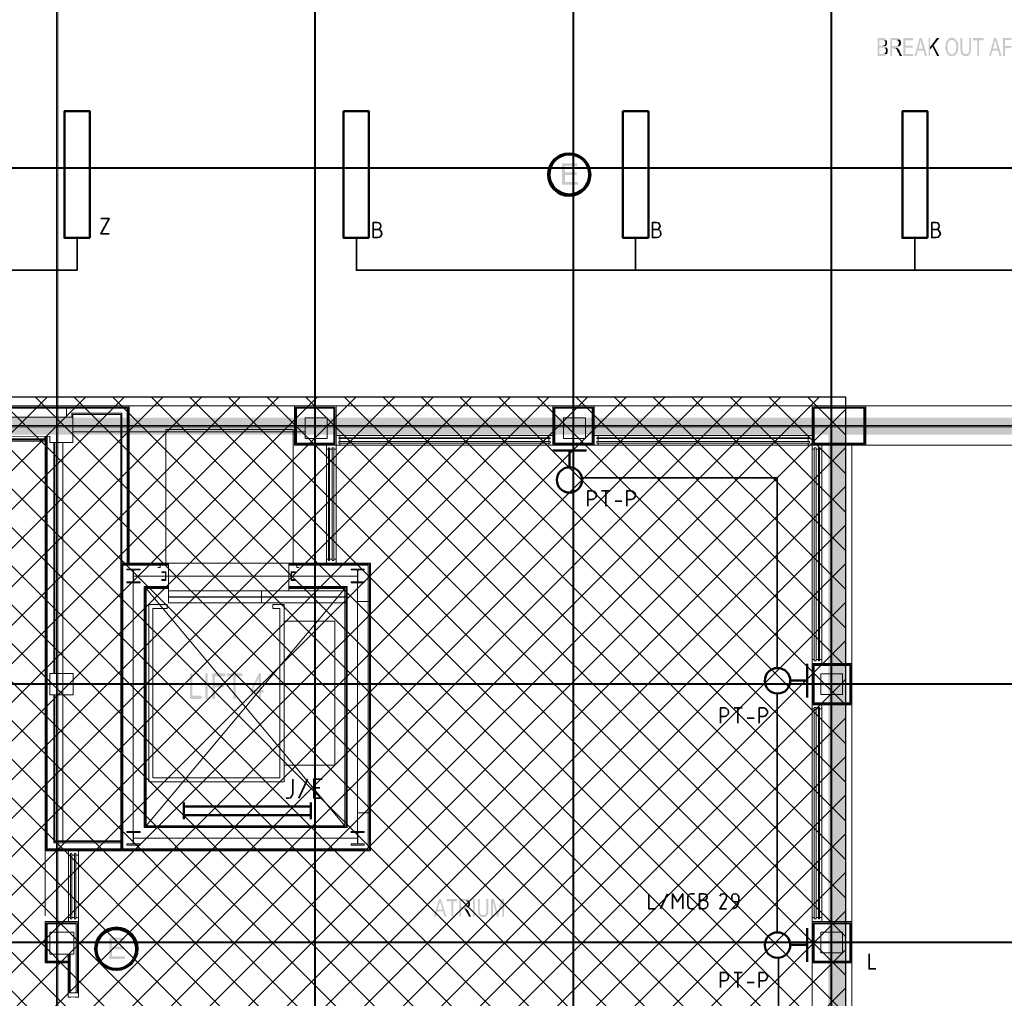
# Model space of a CAD drawing. Header units: millimetres. Extents: x 1.7 to 32.8, y 0.3 to 23.1.
# Tile 24 of 106: x 10 to 14.6, y 6.7 to 11.2. Entities that reach past the tile are written whole.
import ezdxf

# ---------------------------------------------------------------- set-up
doc = ezdxf.new("R2010")
doc.units = ezdxf.units.MM
doc.layers.add('PDF_Geometry', color=9, linetype='Continuous', true_color=0x808080)
doc.layers.add('PDF_Solid Fills', color=9, linetype='Continuous', true_color=0x808080)

msp = doc.modelspace()

# ---------------------------------------------------------------- hatches: boundary and pattern name
h = msp.add_hatch()
h.set_pattern_fill('ANSI37', color=256, scale=0.04)
h.paths.add_polyline_path([(13.8889, 0.4617), (4.0559, 0.4617), (4.0559, 9.4575), (13.8889, 9.4575)])
at = {"layer": 'PDF_Solid Fills', "transparency": 33554559}
for color, points in [(256, [(14.0623, 11.1263), (14.0389, 11.1263), (14.0389, 11.043), (14.064, 11.043), (14.0656, 11.0447), (14.0739, 11.0447), (14.0756, 11.0463), (14.0773, 11.0463), (14.0773, 11.048), (14.0789, 11.0496), (14.0789, 11.0496), (14.0806, 11.0513), (14.0823, 11.053), (14.0473, 11.053), (14.0473, 11.0813), (14.0823, 11.0813), (14.0806, 11.083), (14.0789, 11.0846), (14.0773, 11.0863), (14.0756, 11.0863), (14.0739, 11.088), (14.0739, 11.088), (14.0756, 11.0896), (14.0773, 11.0896), (14.0473, 11.0913), (14.0473, 11.1163), (14.0806, 11.1163), (14.0789, 11.118), (14.0773, 11.1196), (14.0773, 11.1213), (14.0756, 11.123), (14.0739, 11.1246), (14.0706, 11.1246), (14.0689, 11.1263), (14.064, 11.1263)]), (256, [(14.0806, 11.1163), (14.0589, 11.1163), (14.0689, 11.1163), (14.0689, 11.1147), (14.0706, 11.1147), (14.0723, 11.113), (14.0739, 11.1113), (14.0739, 11.098), (14.0723, 11.0963), (14.0723, 11.0947), (14.0706, 11.093), (14.0673, 11.093), (14.0656, 11.0913), (14.0473, 11.0913), (14.0773, 11.0896), (14.0789, 11.0913), (14.0789, 11.093), (14.0806, 11.0947), (14.0806, 11.0963), (14.0823, 11.098), (14.0823, 11.1047), (14.0823, 11.1113), (14.0806, 11.1147)]), (256, [(14.1239, 11.1263), (14.0973, 11.1263), (14.0973, 11.043), (14.1056, 11.043), (14.1056, 11.0796), (14.1156, 11.0796), (14.1289, 11.0813), (14.1323, 11.0813), (14.1339, 11.083), (14.1356, 11.083), (14.1373, 11.0846), (14.1389, 11.0846), (14.1406, 11.0863), (14.1406, 11.088), (14.1423, 11.0896), (14.1056, 11.0896), (14.1056, 11.118), (14.1256, 11.118), (14.1423, 11.1196), (14.1423, 11.1213), (14.1406, 11.1213), (14.1389, 11.123), (14.1373, 11.1246), (14.1339, 11.1246), (14.1323, 11.1263), (14.1273, 11.1263)]), (256, [(14.1423, 11.1196), (14.1256, 11.118), (14.1256, 11.118), (14.1273, 11.1163), (14.1306, 11.1163), (14.1323, 11.1147), (14.1339, 11.1147), (14.1356, 11.113), (14.1356, 11.1113), (14.1373, 11.1096), (14.1373, 11.108), (14.1389, 11.1063), (14.1389, 11.103), (14.1373, 11.1013), (14.1373, 11.0963), (14.1356, 11.0947), (14.1356, 11.093), (14.1339, 11.093), (14.1323, 11.0913), (14.1306, 11.0913), (14.1289, 11.0896), (14.1056, 11.0896), (14.1423, 11.0896), (14.1439, 11.0913), (14.1439, 11.093), (14.1456, 11.0947), (14.1456, 11.0996), (14.1473, 11.1013), (14.1473, 11.108), (14.1456, 11.1096), (14.1456, 11.1147), (14.1439, 11.1163), (14.1439, 11.118)]), (256, [(14.2039, 11.1263), (14.1589, 11.1263), (14.1589, 11.043), (14.2056, 11.043), (14.2056, 11.053), (14.1673, 11.053), (14.1673, 11.0813), (14.2023, 11.0813), (14.2023, 11.0913), (14.1673, 11.0913), (14.1673, 11.1163), (14.2039, 11.1163)]), (256, [(14.2439, 11.1263), (14.2339, 11.1263), (14.2106, 11.043), (14.2189, 11.043), (14.2256, 11.068), (14.2523, 11.068), (14.2289, 11.078), (14.2356, 11.1013), (14.2356, 11.1047), (14.2373, 11.1063), (14.2373, 11.113), (14.2389, 11.1147), (14.2389, 11.118)]), (256, [(14.2439, 11.1263), (14.2389, 11.118), (14.2389, 11.1147), (14.2406, 11.113), (14.2406, 11.108), (14.2423, 11.1063), (14.2423, 11.1013), (14.2489, 11.078), (14.2289, 11.078), (14.2523, 11.068), (14.2589, 11.043), (14.2689, 11.043)]), (256, [(14.2823, 11.1263), (14.2756, 11.1263), (14.2756, 11.043), (14.2823, 11.043), (14.2823, 11.0846)]), (256, [(14.3256, 11.1263), (14.3139, 11.1263), (14.2823, 11.0846), (14.2823, 11.073), (14.2939, 11.0863), (14.2989, 11.093)]), (256, [(14.3656, 11.1196), (14.3639, 11.118), (14.3623, 11.1163), (14.3623, 11.1163), (14.3606, 11.1147), (14.3606, 11.113), (14.3589, 11.1113), (14.3589, 11.108), (14.3573, 11.1063), (14.3573, 11.103), (14.3556, 11.1013), (14.3556, 11.0913), (14.3539, 11.0896), (14.3539, 11.078), (14.3556, 11.0763), (14.3556, 11.0696), (14.3573, 11.068), (14.3573, 11.063), (14.3589, 11.063), (14.3589, 11.0613), (14.3606, 11.0596), (14.3606, 11.0563), (14.3623, 11.0547), (14.3639, 11.053), (14.3639, 11.0513), (14.3656, 11.0513), (14.3673, 11.0496), (14.3689, 11.048), (14.3689, 11.048), (14.3706, 11.0463), (14.3723, 11.0447), (14.3756, 11.0447), (14.3773, 11.043), (14.3906, 11.043), (14.3923, 11.0447), (14.3956, 11.0447), (14.3973, 11.0463), (14.3989, 11.048), (14.3989, 11.048), (14.4006, 11.0496), (14.4023, 11.0496), (14.4039, 11.0513), (14.3806, 11.0513), (14.3789, 11.053), (14.3773, 11.053), (14.3756, 11.0547), (14.3739, 11.0547), (14.3723, 11.0563), (14.3723, 11.058), (14.3706, 11.058), (14.3689, 11.0596), (14.3689, 11.0613), (14.3673, 11.063), (14.3673, 11.0646), (14.3656, 11.0663), (14.3656, 11.068), (14.3639, 11.0696), (14.3639, 11.078), (14.3623, 11.0813), (14.3623, 11.088), (14.3639, 11.0913), (14.3639, 11.1013), (14.3656, 11.103), (14.3656, 11.1047), (14.3673, 11.1063), (14.3673, 11.108), (14.3689, 11.1096), (14.3689, 11.1096), (14.3706, 11.1113), (14.3723, 11.113), (14.3723, 11.1147), (14.3739, 11.1147), (14.3756, 11.1163), (14.3773, 11.1163), (14.3789, 11.118), (14.3839, 11.118)]), (256, [(14.3839, 11.128), (14.3789, 11.128), (14.3773, 11.1263), (14.3739, 11.1263), (14.3723, 11.1246), (14.3706, 11.1246), (14.3689, 11.123), (14.3673, 11.1213), (14.3673, 11.1213), (14.3656, 11.1196), (14.3839, 11.118), (14.3889, 11.118), (14.3906, 11.1163), (14.3923, 11.1163), (14.3939, 11.1147), (14.3956, 11.1147), (14.3973, 11.113), (14.3973, 11.1113), (14.3989, 11.1096), (14.4006, 11.108), (14.4006, 11.1063), (14.4023, 11.1047), (14.4023, 11.103), (14.4039, 11.1013), (14.4039, 11.0947), (14.4056, 11.093), (14.4056, 11.078), (14.4039, 11.0763), (14.4039, 11.0696), (14.4023, 11.0663), (14.4023, 11.0646), (14.4006, 11.063), (14.4006, 11.0613), (14.3989, 11.0596), (14.3989, 11.0596), (14.3973, 11.058), (14.3973, 11.0563), (14.3956, 11.0563), (14.3939, 11.0547), (14.3923, 11.053), (14.3889, 11.053), (14.3873, 11.0513), (14.3839, 11.0513), (14.4039, 11.0513), (14.4056, 11.053), (14.4056, 11.0547), (14.4073, 11.0563), (14.4089, 11.058), (14.4089, 11.0596), (14.4106, 11.063), (14.4106, 11.0646), (14.4123, 11.0663), (14.4123, 11.073), (14.4139, 11.0746), (14.4139, 11.0947), (14.4123, 11.0963), (14.4123, 11.103), (14.4106, 11.1047), (14.4106, 11.108), (14.4089, 11.1096), (14.4089, 11.1113), (14.4073, 11.113), (14.4056, 11.1147), (14.4056, 11.1163), (14.4039, 11.118), (14.4023, 11.1196), (14.4006, 11.1213), (14.3989, 11.123), (14.3989, 11.123), (14.3973, 11.1246), (14.3956, 11.1246), (14.3939, 11.1263), (14.3906, 11.1263), (14.3889, 11.128), (14.3856, 11.128)]), (256, [(14.4323, 11.1263), (14.4239, 11.1263), (14.4239, 11.078), (14.4239, 11.073), (14.4256, 11.0696), (14.4256, 11.0596), (14.4273, 11.058), (14.4273, 11.0563), (14.4289, 11.053), (14.4289, 11.0513), (14.4489, 11.053), (14.4423, 11.053), (14.4406, 11.0547), (14.4389, 11.0547), (14.4389, 11.0563), (14.4373, 11.058), (14.4356, 11.0596), (14.4356, 11.0613), (14.4339, 11.063), (14.4339, 11.068), (14.4323, 11.0696), (14.4323, 11.078)]), (256, [(14.4739, 11.1263), (14.4656, 11.1263), (14.4656, 11.0713), (14.4639, 11.068), (14.4639, 11.0613), (14.4622, 11.0596), (14.4622, 11.0596), (14.4606, 11.058), (14.4606, 11.0563), (14.4589, 11.0547), (14.4573, 11.0547), (14.4556, 11.053), (14.4489, 11.053), (14.4289, 11.0513), (14.4306, 11.0496), (14.4323, 11.0496), (14.4339, 11.048), (14.4356, 11.0463), (14.4356, 11.0463), (14.4373, 11.0447), (14.4389, 11.0447), (14.4406, 11.043), (14.4573, 11.043), (14.4589, 11.0447), (14.4606, 11.0447), (14.4622, 11.0463), (14.4639, 11.0463), (14.4656, 11.048), (14.4656, 11.0496), (14.4673, 11.0513), (14.4689, 11.053), (14.4689, 11.0547), (14.4706, 11.0563), (14.4706, 11.058), (14.4723, 11.0596), (14.4723, 11.0713), (14.4739, 11.073), (14.4739, 11.078)]), (256, [(14.5323, 11.1263), (14.4823, 11.1263), (14.4823, 11.1163), (14.5023, 11.1163), (14.5023, 11.043), (14.5106, 11.043), (14.5106, 11.1163), (14.5323, 11.1163)]), (256, [(14.5906, 11.1263), (14.5806, 11.1263), (14.5572, 11.043), (14.5656, 11.043), (14.5723, 11.068), (14.5989, 11.068), (14.5756, 11.078), (14.5823, 11.1013), (14.5823, 11.1063), (14.5839, 11.108), (14.5839, 11.113), (14.5856, 11.1147), (14.5856, 11.118)]), (256, [(14.5906, 11.1263), (14.5856, 11.118), (14.5856, 11.113), (14.5873, 11.1096), (14.5873, 11.108), (14.5889, 11.1063), (14.5889, 11.1013), (14.5956, 11.078), (14.5756, 11.078), (14.5989, 11.068), (14.6056, 11.043), (14.6156, 11.043)]), (256, [(14.6489, 11.1263), (14.6222, 11.1263), (14.6222, 11.043), (14.6306, 11.043), (14.6306, 11.0796), (14.6389, 11.0796), (14.6539, 11.0813), (14.6573, 11.0813), (14.6589, 11.083), (14.6606, 11.083), (14.6622, 11.0846), (14.6639, 11.0846), (14.6656, 11.0863), (14.6656, 11.088), (14.6673, 11.0896), (14.6306, 11.0896), (14.6306, 11.118), (14.6489, 11.118), (14.6673, 11.1196), (14.6656, 11.1213), (14.6656, 11.1213), (14.6639, 11.123), (14.6622, 11.1246), (14.6589, 11.1246), (14.6573, 11.1263), (14.6522, 11.1263)]), (256, [(14.0823, 11.0813), (14.0623, 11.0813), (14.0706, 11.0813), (14.0723, 11.0796), (14.0723, 11.0796), (14.0739, 11.078), (14.0756, 11.0763), (14.0756, 11.0746), (14.0773, 11.073), (14.0773, 11.068), (14.0773, 11.063), (14.0756, 11.0613), (14.0756, 11.0596), (14.0739, 11.058), (14.0723, 11.0563), (14.0723, 11.0547), (14.0689, 11.0547), (14.0673, 11.053), (14.0473, 11.053), (14.0823, 11.053), (14.0823, 11.0547), (14.0839, 11.0563), (14.0839, 11.058), (14.0856, 11.0613), (14.0856, 11.0746), (14.0839, 11.0763), (14.0839, 11.078), (14.0823, 11.0796), (14.0823, 11.0796)]), (256, [(14.1289, 11.0813), (14.1156, 11.0796), (14.1223, 11.0796), (14.1239, 11.078), (14.1239, 11.078), (14.1256, 11.0763), (14.1256, 11.0746), (14.1273, 11.073), (14.1289, 11.0713), (14.1289, 11.0696), (14.1306, 11.068), (14.1306, 11.0646), (14.1323, 11.063), (14.1339, 11.0613), (14.1423, 11.043), (14.1523, 11.043), (14.1406, 11.0663), (14.1406, 11.068), (14.1389, 11.0713), (14.1373, 11.073), (14.1373, 11.0746), (14.1356, 11.0763), (14.1339, 11.078), (14.1339, 11.078), (14.1323, 11.0796), (14.1306, 11.0796)]), (7, [(12.6423, 10.543), (12.5707, 10.543), (12.5707, 10.4447), (12.644, 10.4447), (12.644, 10.4563), (12.584, 10.4563), (12.584, 10.4897), (12.639, 10.4897), (12.639, 10.5013), (12.584, 10.5013), (12.584, 10.5313), (12.6423, 10.5313)]), (256, [(29.8551, 10.5213), (29.8551, 10.5247), (2.9827, 10.5247), (2.9827, 10.5197), (29.8551, 10.5197)]), (256, [(29.8551, 9.3197), (29.8551, 9.323), (2.9827, 9.323), (2.9827, 9.318), (29.8551, 9.318)]), (256, [(10.8507, 8.1697), (10.839, 8.1697), (10.839, 8.0514), (10.894, 8.0514), (10.894, 8.0664), (10.8507, 8.0664)]), (256, [(11.004, 8.1697), (10.944, 8.1697), (10.944, 8.0514), (10.9557, 8.0514), (10.9557, 8.1047), (10.9974, 8.1047), (10.9974, 8.1198), (10.9557, 8.1198), (10.9557, 8.1564), (11.004, 8.1564)]), (256, [(11.0824, 8.1697), (11.0124, 8.1697), (11.0124, 8.1564), (11.0407, 8.1564), (11.0407, 8.0514), (11.0524, 8.0514), (11.0524, 8.1564), (11.0824, 8.1564)]), (256, [(11.1707, 8.1697), (11.1607, 8.1697), (11.1207, 8.0931), (11.1207, 8.0797), (11.159, 8.0797), (11.159, 8.0514), (11.1707, 8.0514), (11.1707, 8.0797), (11.1824, 8.0797), (11.1824, 8.0931), (11.1307, 8.0931), (11.159, 8.1464)]), (256, [(11.1707, 8.1697), (11.159, 8.1464), (11.159, 8.0931), (11.1307, 8.0931), (11.1707, 8.0931)]), (256, [(29.8551, 8.1198), (29.8551, 8.1231), (2.9827, 8.1231), (2.9827, 8.1181), (29.8551, 8.1181)]), (256, [(12.0073, 7.1198), (11.999, 7.1198), (11.974, 7.0381), (11.984, 7.0381), (11.9907, 7.0631), (12.0157, 7.0631), (11.9923, 7.0714), (11.999, 7.0964), (11.999, 7.0964), (12.0007, 7.0981), (12.0007, 7.1031), (12.0023, 7.1048), (12.0023, 7.1114)]), (256, [(12.0073, 7.1198), (12.0023, 7.1114), (12.0023, 7.1098), (12.004, 7.1081), (12.004, 7.1048), (12.0057, 7.1014), (12.0057, 7.0964), (12.0073, 7.0948), (12.014, 7.0714), (11.9923, 7.0714), (12.0157, 7.0631), (12.024, 7.0381), (12.0323, 7.0381)]), (256, [(12.084, 7.1198), (12.034, 7.1198), (12.034, 7.1098), (12.0557, 7.1098), (12.0557, 7.0381), (12.064, 7.0381), (12.064, 7.1098), (12.084, 7.1098)]), (256, [(12.1207, 7.1198), (12.0923, 7.1198), (12.0923, 7.0381), (12.1007, 7.0381), (12.1007, 7.0748), (12.1257, 7.0748), (12.1273, 7.0764), (12.129, 7.0764), (12.1307, 7.0781), (12.1323, 7.0781), (12.134, 7.0798), (12.1357, 7.0798), (12.1373, 7.0814), (12.1373, 7.0831), (12.1007, 7.0831), (12.1007, 7.1114), (12.1207, 7.1114), (12.1373, 7.1131), (12.1373, 7.1148), (12.1357, 7.1164), (12.134, 7.1164), (12.1323, 7.1181), (12.1307, 7.1181), (12.129, 7.1198), (12.1223, 7.1198)]), (256, [(12.1373, 7.1131), (12.1207, 7.1114), (12.1223, 7.1114), (12.124, 7.1098), (12.1273, 7.1098), (12.129, 7.1081), (12.1307, 7.1081), (12.1307, 7.1064), (12.1323, 7.1048), (12.1323, 7.1014), (12.134, 7.0998), (12.134, 7.0948), (12.1323, 7.0931), (12.1323, 7.0898), (12.1307, 7.0898), (12.1307, 7.0881), (12.129, 7.0864), (12.1273, 7.0848), (12.1223, 7.0848), (12.1207, 7.0831), (12.1007, 7.0831), (12.1373, 7.0831), (12.139, 7.0848), (12.1407, 7.0864), (12.1407, 7.0914), (12.1423, 7.0931), (12.1423, 7.1014), (12.1407, 7.1031), (12.1407, 7.1081), (12.139, 7.1098), (12.139, 7.1114)]), (256, [(12.1873, 7.1198), (12.179, 7.1198), (12.179, 7.0598), (12.1807, 7.0581), (12.1807, 7.0514), (12.1807, 7.0514), (12.1823, 7.0498), (12.1823, 7.0481), (12.184, 7.0464), (12.2023, 7.0464), (12.1973, 7.0464), (12.1957, 7.0481), (12.194, 7.0481), (12.1923, 7.0498), (12.1923, 7.0514), (12.1907, 7.0531), (12.189, 7.0548), (12.189, 7.0581), (12.1873, 7.0598), (12.1873, 7.0731)]), (256, [(12.2273, 7.1198), (12.219, 7.1198), (12.219, 7.0581), (12.2173, 7.0564), (12.2173, 7.0548), (12.2157, 7.0531), (12.2157, 7.0514), (12.2157, 7.0514), (12.214, 7.0498), (12.214, 7.0481), (12.2107, 7.0481), (12.209, 7.0464), (12.184, 7.0464), (12.1857, 7.0448), (12.1857, 7.0431), (12.1873, 7.0414), (12.189, 7.0398), (12.1907, 7.0398), (12.1907, 7.0381), (12.194, 7.0381), (12.1957, 7.0364), (12.2107, 7.0364), (12.2123, 7.0381), (12.2157, 7.0381), (12.2173, 7.0398), (12.2173, 7.0414), (12.219, 7.0414), (12.2207, 7.0431), (12.2223, 7.0448), (12.224, 7.0464), (12.224, 7.0481), (12.2257, 7.0498), (12.2257, 7.0531), (12.2257, 7.0564), (12.2273, 7.0581), (12.2273, 7.0731)]), (256, [(12.254, 7.1198), (12.2407, 7.1198), (12.2407, 7.0381), (12.249, 7.0381), (12.249, 7.1081)]), (256, [(12.254, 7.1198), (12.249, 7.1081), (12.2673, 7.0381), (12.2707, 7.0498), (12.2707, 7.0548), (12.269, 7.0564), (12.269, 7.0614)]), (256, [(12.3007, 7.1198), (12.289, 7.1198), (12.274, 7.0631), (12.274, 7.0598), (12.2723, 7.0564), (12.2723, 7.0514), (12.2707, 7.0498), (12.2673, 7.0381), (12.274, 7.0381), (12.2923, 7.1064)]), (256, [(12.124, 7.0748), (12.1107, 7.0748), (12.114, 7.0748), (12.114, 7.0731), (12.1173, 7.0731), (12.119, 7.0714), (12.119, 7.0714), (12.1207, 7.0698), (12.1207, 7.0681), (12.1223, 7.0664), (12.124, 7.0648), (12.124, 7.0631), (12.1257, 7.0614), (12.1257, 7.0598), (12.1273, 7.0564), (12.129, 7.0548), (12.1373, 7.0381), (12.1473, 7.0381), (12.1357, 7.0598), (12.1357, 7.0631), (12.134, 7.0648), (12.1323, 7.0664), (12.1323, 7.0681), (12.1307, 7.0698), (12.129, 7.0714), (12.129, 7.0714), (12.1273, 7.0731), (12.1257, 7.0731)]), (256, [(29.8551, 6.9181), (29.8551, 6.9215), (2.9827, 6.9215), (2.9827, 6.9164), (29.8551, 6.9164)]), (7, [(10.5356, 6.9398), (10.4641, 6.9398), (10.4641, 6.8414), (10.5374, 6.8414), (10.5374, 6.8531), (10.4774, 6.8531), (10.4774, 6.8864), (10.5307, 6.8864), (10.5307, 6.8981), (10.4774, 6.8981), (10.4774, 6.9281), (10.5356, 6.9281)])]:
    msp.add_hatch(color=color, dxfattribs=at).paths.add_polyline_path(points)

# ---------------------------------------------------------------- linework, layer by layer
msp.add_lwpolyline([(13.8889, 0.4617), (4.0559, 0.4617), (4.0559, 9.4575), (13.8889, 9.4575)], close=True)
at = {"layer": 'PDF_Geometry', "lineweight": 5}
for points in [[(10.2242, 22.9192), (10.2242, 22.8592), (10.219, 22.8592), (10.219, 22.9192), (10.219, 0.2783), (10.2242, 0.2783)], [(11.424, 22.9192), (11.424, 22.8592), (11.419, 22.8592), (11.419, 22.9192), (11.419, 0.2783), (11.424, 0.2783)], [(12.6257, 22.9192), (12.6257, 22.8592), (12.6206, 22.8592), (12.6206, 22.9192), (12.6206, 0.2783), (12.6257, 0.2783)], [(13.8256, 22.9176), (13.8256, 22.8592), (13.8206, 22.8592), (13.8206, 22.9176), (13.8206, 0.2783), (13.8256, 0.2783)], [(29.8551, 10.5213), (29.8551, 10.5247), (2.9827, 10.5247), (2.9827, 10.5197), (29.8551, 10.5197)], [(29.8551, 9.3197), (29.8551, 9.323), (2.9827, 9.323), (2.9827, 9.318), (29.8551, 9.318)], [(29.8551, 8.1198), (29.8551, 8.1231), (2.9827, 8.1231), (2.9827, 8.1181), (29.8551, 8.1181)], [(29.8551, 6.9181), (29.8551, 6.9215), (2.9827, 6.9215), (2.9827, 6.9164), (29.8551, 6.9164)]]:
    msp.add_lwpolyline(points, close=True, dxfattribs=at)
at = {"layer": 'PDF_Geometry', "color": 3, "lineweight": 50}
for points in [[(10.374, 10.1963), (10.374, 10.7863), (10.2557, 10.7863), (10.2557, 10.1963)], [(11.6724, 10.1963), (11.6724, 10.7863), (11.554, 10.7863), (11.554, 10.1963)], [(12.9723, 10.1963), (12.9723, 10.7863), (12.854, 10.7863), (12.854, 10.1963)], [(14.2706, 10.1963), (14.2706, 10.7863), (14.1539, 10.7863), (14.1539, 10.1963)]]:
    msp.add_lwpolyline(points, close=True, dxfattribs=at)
at = {"layer": 'PDF_Geometry', "color": 7, "lineweight": 35}
for points in [[(10.4241, 10.2863), (10.4641, 10.2863), (10.4241, 10.2163), (10.4641, 10.2163)], [(11.7124, 10.2363), (11.719, 10.238), (11.7257, 10.2447), (11.7273, 10.253), (11.7257, 10.2597), (11.719, 10.2663), (11.7124, 10.268), (11.6924, 10.268), (11.6924, 10.198), (11.7124, 10.198), (11.7224, 10.1997), (11.729, 10.208), (11.7323, 10.2163), (11.729, 10.2263), (11.7224, 10.2347), (11.7124, 10.2363), (11.6924, 10.2363)], [(13.0106, 10.2363), (13.019, 10.238), (13.024, 10.2447), (13.0273, 10.253), (13.024, 10.2597), (13.019, 10.2663), (13.0106, 10.268), (12.9906, 10.268), (12.9906, 10.198), (13.0106, 10.198), (13.0206, 10.1997), (13.029, 10.208), (13.0306, 10.2163), (13.029, 10.2263), (13.0206, 10.2347), (13.0106, 10.2363), (12.9906, 10.2363)], [(14.3106, 10.2363), (14.3189, 10.238), (14.3239, 10.2447), (14.3256, 10.253), (14.3239, 10.2597), (14.3189, 10.2663), (14.3106, 10.268), (14.2906, 10.268), (14.2906, 10.198), (14.3106, 10.198), (14.3206, 10.1997), (14.3273, 10.208), (14.3306, 10.2163), (14.3273, 10.2263), (14.3206, 10.2347), (14.3106, 10.2363), (14.2906, 10.2363)], [(5.1176, 10.1963), (5.1176, 10.0464), (10.314, 10.0464), (10.314, 10.1963)], [(11.614, 10.1963), (11.614, 10.0464), (16.8105, 10.0464), (16.8105, 10.1963)], [(12.9123, 10.1963), (12.9123, 10.0464)], [(14.2123, 10.0464), (14.2123, 10.1963)], [(12.664, 9.0797), (13.5706, 9.0797), (13.5706, 8.1964)], [(12.6906, 8.948), (12.6906, 9.0197), (12.7107, 9.0197), (12.7207, 9.0164), (12.7273, 9.0097), (12.7307, 8.9997), (12.7273, 8.9897), (12.7207, 8.983), (12.7107, 8.9797), (12.6906, 8.9797)], [(12.754, 9.0197), (12.794, 9.0197)], [(12.774, 8.948), (12.774, 9.0197)], [(12.8723, 8.948), (12.8723, 9.0197), (12.8923, 9.0197), (12.9023, 9.0164), (12.909, 9.0097), (12.9123, 8.9997), (12.909, 8.9897), (12.9023, 8.983), (12.8923, 8.9797), (12.8723, 8.9797)], [(12.8173, 8.9714), (12.849, 8.9714)], [(13.5706, 8.0781), (13.5706, 6.9648)], [(13.3073, 7.9381), (13.3073, 8.0097), (13.3273, 8.0097), (13.3356, 8.0064), (13.344, 7.9997), (13.3456, 7.9897), (13.344, 7.9797), (13.3356, 7.9731), (13.3273, 7.9698), (13.3073, 7.9698)], [(13.3706, 8.0097), (13.409, 8.0097)], [(13.389, 7.9381), (13.389, 8.0097)], [(13.4873, 7.9381), (13.4873, 8.0097), (13.5073, 8.0097), (13.5173, 8.0064), (13.524, 7.9997), (13.5273, 7.9897), (13.524, 7.9797), (13.5173, 7.9731), (13.5073, 7.9698), (13.4873, 7.9698)], [(13.4323, 7.9614), (13.464, 7.9614)], [(11.2874, 7.5898), (11.2974, 7.5898), (11.3074, 7.5914), (11.314, 7.5998), (11.3173, 7.6098), (11.3173, 7.6781)], [(11.3457, 7.5898), (11.3857, 7.6781)], [(11.454, 7.5898), (11.4157, 7.5898), (11.4157, 7.6781), (11.454, 7.6781)], [(11.444, 7.6381), (11.4157, 7.6381)], [(12.974, 7.1448), (12.974, 7.0748), (13.0057, 7.0748)], [(13.029, 7.0748), (13.0606, 7.1448)], [(13.084, 7.0748), (13.084, 7.1448), (13.1073, 7.1064), (13.1323, 7.1448), (13.1323, 7.0748)], [(13.1873, 7.0748), (13.1723, 7.0748), (13.164, 7.0764), (13.1573, 7.0831), (13.1556, 7.0931), (13.1556, 7.1281), (13.1573, 7.1364), (13.164, 7.1431), (13.1723, 7.1448), (13.1873, 7.1448)], [(13.2306, 7.1148), (13.2373, 7.1164), (13.244, 7.1214), (13.2456, 7.1298), (13.244, 7.1381), (13.2373, 7.1431), (13.2306, 7.1448), (13.2106, 7.1448), (13.2106, 7.0748), (13.2306, 7.0748), (13.239, 7.0781), (13.2473, 7.0848), (13.249, 7.0948), (13.2473, 7.1048), (13.239, 7.1114), (13.2306, 7.1148), (13.2106, 7.1148)], [(13.3356, 7.0748), (13.304, 7.0748), (13.334, 7.1214), (13.3356, 7.1298), (13.334, 7.1381), (13.329, 7.1431), (13.3206, 7.1448), (13.3106, 7.1431), (13.304, 7.1331)], [(13.3673, 7.0748), (13.3806, 7.0814), (13.389, 7.0948), (13.3923, 7.1081), (13.3923, 7.1298), (13.389, 7.1381), (13.384, 7.1431), (13.3756, 7.1448), (13.3673, 7.1431), (13.3623, 7.1381), (13.3606, 7.1298), (13.3606, 7.1214), (13.3623, 7.1148), (13.3673, 7.1081), (13.3756, 7.1064), (13.3923, 7.1064)], [(13.5773, 6.8448), (13.5773, 5.9482), (12.664, 5.9482)], [(13.9989, 6.8648), (13.9989, 6.7948), (14.0306, 6.7948)], [(13.3073, 6.7081), (13.3073, 6.7781), (13.3273, 6.7781), (13.3356, 6.7765), (13.344, 6.7681), (13.3456, 6.7598), (13.344, 6.7498), (13.3356, 6.7415), (13.3273, 6.7398), (13.3073, 6.7398)], [(13.3706, 6.7781), (13.409, 6.7781)], [(13.389, 6.7081), (13.389, 6.7781)], [(13.4873, 6.7081), (13.4873, 6.7781), (13.5073, 6.7781), (13.5173, 6.7765), (13.524, 6.7681), (13.5273, 6.7598), (13.524, 6.7498), (13.5173, 6.7415), (13.5073, 6.7398), (13.4873, 6.7398)], [(13.4323, 6.7315), (13.464, 6.7315)]]:
    msp.add_lwpolyline(points, dxfattribs=at)
at = {"layer": 'PDF_Geometry', "lineweight": 18}
for points in [[(10.5574, 8.6831), (10.5574, 9.4147), (7.7509, 9.4147)], [(10.5524, 8.6831), (10.5524, 9.4097), (7.7559, 9.4097), (7.7559, 9.2564), (10.1657, 9.2564)], [(10.5474, 8.6831), (10.5474, 9.4047), (7.7608, 9.4047), (7.7608, 9.2614), (10.1657, 9.2614)], [(10.2657, 9.363), (10.2657, 9.4047)], [(10.5574, 9.4147), (11.3257, 9.4147), (11.3257, 9.2314), (11.3257, 9.4147), (11.519, 9.4147), (11.519, 9.2314), (11.3257, 9.2314)], [(11.3307, 9.4147), (11.5073, 9.4147)], [(11.3307, 9.4097), (11.3307, 9.2364), (11.3307, 9.4097), (11.514, 9.4097), (11.514, 9.2364), (11.3307, 9.2364)], [(11.3357, 9.4097), (11.4824, 9.4097)], [(11.3357, 9.4047), (11.3357, 9.2414), (11.3357, 9.4047), (11.509, 9.4047), (11.509, 9.2414), (11.3357, 9.2414)], [(11.3407, 9.4047), (11.4774, 9.4047)], [(11.509, 9.2414), (11.509, 9.4047)], [(11.514, 9.2364), (11.514, 9.4097)], [(11.519, 9.2314), (11.519, 9.4147), (12.5273, 9.4147)], [(13.9839, 9.2314), (13.734, 9.2314), (13.734, 9.4147), (12.7207, 9.4147)], [(13.7356, 9.4147), (13.9839, 9.4147), (13.9839, 9.2314), (16.0522, 9.2314), (16.3122, 9.2314), (16.3122, 9.4147), (16.0522, 9.4147), (16.0522, 9.2314)], [(13.7406, 9.4097), (13.979, 9.4097), (13.979, 9.2364), (13.7389, 9.2364), (13.7389, 9.4097)], [(13.7456, 9.4047), (13.9739, 9.4047), (13.9739, 9.2414), (13.7439, 9.2414), (13.7439, 9.4047)], [(13.9839, 9.4147), (16.0522, 9.4147)], [(10.5223, 8.6831), (10.5223, 9.3814), (10.2892, 9.3814), (10.2892, 9.363)], [(10.5173, 8.6831), (10.5173, 9.3747), (10.2941, 9.3747), (10.2941, 9.363)], [(10.1657, 9.2747), (10.1657, 7.3448), (10.1657, 7.0414)], [(10.5173, 7.3498), (10.1707, 7.3498), (10.1707, 9.2747)], [(10.1756, 9.2747), (10.1756, 7.3531), (10.5173, 7.3531)], [(11.5373, 9.2664), (11.5373, 9.2764), (11.519, 9.2764), (11.519, 9.2314), (11.5373, 9.2314), (11.5373, 9.2414)], [(12.509, 9.2764), (11.5373, 9.2764)], [(11.5373, 9.2497), (11.5373, 9.263)], [(12.509, 9.2664), (12.509, 9.2764), (12.5273, 9.2764), (12.5273, 9.2314), (12.509, 9.2314), (12.509, 9.2414)], [(12.509, 9.2497), (12.509, 9.263)], [(12.739, 9.2664), (12.739, 9.2764), (12.7207, 9.2764), (12.7207, 9.2314), (12.739, 9.2314), (12.739, 9.2414)], [(13.7156, 9.2764), (12.739, 9.2764)], [(12.739, 9.2497), (12.739, 9.263)], [(13.7156, 9.2664), (13.7156, 9.2764), (13.734, 9.2764), (13.734, 9.2314), (13.7156, 9.2314), (13.7156, 9.2414)], [(13.7156, 9.2497), (13.7156, 9.263)], [(4.1959, 9.2514), (5.4891, 9.2514), (7.7509, 9.2514), (10.1657, 9.2514)], [(10.2057, 9.2447), (10.2057, 8.1697)], [(10.2106, 9.2447), (10.2106, 8.1697)], [(10.2474, 7.3814), (10.2474, 9.2447)], [(11.484, 9.213), (11.474, 9.213), (11.474, 9.2314), (11.519, 9.2314), (11.519, 9.213), (11.509, 9.213)], [(11.474, 8.7014), (11.474, 9.213)], [(11.5007, 9.213), (11.489, 9.213)], [(11.519, 8.6831), (11.519, 9.2314), (12.5273, 9.2314)], [(11.519, 8.7014), (11.519, 9.213)], [(12.509, 9.2314), (11.5373, 9.2314)], [(12.7207, 9.2314), (13.734, 9.2314), (13.734, 8.2164)], [(13.7156, 9.2314), (12.739, 9.2314)], [(13.769, 9.213), (13.779, 9.213), (13.779, 9.2314), (13.734, 9.2314), (13.734, 9.213), (13.7439, 9.213)], [(13.734, 8.2347), (13.734, 9.213)], [(13.7523, 9.213), (13.7639, 9.213)], [(13.779, 8.2347), (13.779, 9.213)], [(13.9189, 9.2314), (13.9189, 8.2164)], [(11.299, 8.6781), (11.674, 8.6781), (11.674, 7.3498), (10.5223, 7.3498), (10.5223, 8.6781), (10.7391, 8.6781)], [(11.299, 8.6731), (11.669, 8.6731), (11.669, 7.3531), (10.5273, 7.3531), (10.5273, 8.6731), (10.7391, 8.6731)], [(11.484, 8.7014), (11.474, 8.7014), (11.474, 8.6831), (11.519, 8.6831), (11.519, 8.7014), (11.509, 8.7014)], [(11.5007, 8.7014), (11.489, 8.7014)], [(10.5757, 8.6481), (10.574, 8.6497), (10.5724, 8.6514), (10.5457, 8.6514), (10.5457, 8.6547), (10.6074, 8.6547), (10.6074, 8.6514), (10.5807, 8.6514), (10.5791, 8.6497), (10.5774, 8.6481), (10.5774, 8.5997), (10.5791, 8.5964), (10.5807, 8.5964)], [(10.5724, 8.6514), (10.574, 8.6497), (10.5757, 8.6481), (10.5757, 8.5997), (10.574, 8.5964), (10.5724, 8.5964)], [(10.5807, 8.6514), (10.5791, 8.6497), (10.5774, 8.6481)], [(11.619, 8.6481), (11.6174, 8.6497), (11.6157, 8.6514), (11.589, 8.6514), (11.589, 8.6547), (11.6507, 8.6547), (11.6507, 8.6514), (11.624, 8.6514), (11.6223, 8.6497), (11.6207, 8.6481), (11.6207, 8.5997), (11.6223, 8.5964), (11.624, 8.5964)], [(11.6157, 8.6514), (11.6174, 8.6497), (11.619, 8.6481), (11.619, 8.5997), (11.6174, 8.5964), (11.6157, 8.5964)], [(11.624, 8.6514), (11.6223, 8.6497), (11.6207, 8.6481)], [(10.5774, 8.5997), (10.5791, 8.5964), (10.5807, 8.5964), (10.6074, 8.5964), (10.6074, 8.5914), (10.5457, 8.5914), (10.5457, 8.5964), (10.5724, 8.5964), (10.574, 8.5964), (10.5757, 8.5997)], [(11.299, 8.5747), (11.5707, 8.5747), (11.5707, 7.4531), (10.6257, 7.4531), (10.6257, 8.5747), (10.7391, 8.5747)], [(11.299, 8.5697), (11.5657, 8.5697), (11.5657, 7.4564), (10.6307, 7.4564), (10.6307, 8.5697), (10.7391, 8.5697)], [(11.6207, 8.5997), (11.6223, 8.5964), (11.624, 8.5964), (11.6507, 8.5964), (11.6507, 8.5914), (11.589, 8.5914), (11.589, 8.5964), (11.6157, 8.5964), (11.6174, 8.5964), (11.619, 8.5997)], [(10.6357, 7.4614), (11.5607, 8.5647)], [(10.6357, 8.5647), (11.5607, 7.4614)], [(11.299, 8.5647), (11.5607, 8.5647), (11.5607, 7.4614), (10.6357, 7.4614), (10.6357, 8.5647), (10.7391, 8.5647)], [(11.679, 7.5214), (11.619, 7.5214), (11.619, 8.5047), (11.679, 8.5047)], [(13.769, 8.2347), (13.779, 8.2347), (13.779, 8.2164), (13.734, 8.2164), (13.734, 8.2347), (13.7439, 8.2347)], [(13.7523, 8.2347), (13.7639, 8.2347)], [(10.2057, 8.0697), (10.2057, 7.3814), (10.5173, 7.3814)], [(10.2106, 8.0697), (10.2106, 7.3914), (10.5173, 7.3914)], [(13.734, 8.0231), (13.734, 7.0148)], [(13.769, 8.0047), (13.779, 8.0047), (13.779, 8.0231), (13.734, 8.0231), (13.734, 8.0047), (13.7439, 8.0047)], [(13.9189, 8.0231), (13.9189, 7.0148)], [(13.734, 7.0348), (13.734, 8.0047)], [(13.7523, 8.0047), (13.7639, 8.0047)], [(13.779, 7.0348), (13.779, 8.0047)], [(10.5757, 7.4281), (10.574, 7.4298), (10.5724, 7.4298), (10.5457, 7.4298), (10.5457, 7.4348), (10.6074, 7.4348), (10.6074, 7.4298), (10.5791, 7.4298), (10.5774, 7.4281), (10.5774, 7.3781), (10.5791, 7.3764), (10.5807, 7.3764)], [(10.5724, 7.4298), (10.574, 7.4298), (10.5757, 7.4281), (10.5757, 7.3781), (10.574, 7.3764), (10.5724, 7.3764)], [(10.5807, 7.4298), (10.5791, 7.4298), (10.5774, 7.4281)], [(11.619, 7.4281), (11.6174, 7.4298), (11.6157, 7.4298), (11.589, 7.4298), (11.589, 7.4348), (11.6507, 7.4348), (11.6507, 7.4298), (11.6223, 7.4298), (11.6207, 7.4281), (11.6207, 7.3781), (11.6223, 7.3764), (11.624, 7.3764)], [(11.6157, 7.4298), (11.6174, 7.4298), (11.619, 7.4281), (11.619, 7.3781), (11.6174, 7.3764), (11.6157, 7.3764)], [(11.624, 7.4298), (11.6223, 7.4298), (11.6207, 7.4281)], [(10.2057, 7.3881), (10.5173, 7.3881)], [(10.5774, 7.3781), (10.5791, 7.3764), (10.5807, 7.3764), (10.6074, 7.3764), (10.6074, 7.3714), (10.5457, 7.3714), (10.5457, 7.3764), (10.5724, 7.3764), (10.574, 7.3764), (10.5757, 7.3781)], [(11.6207, 7.3781), (11.6223, 7.3764), (11.624, 7.3764), (11.6507, 7.3764), (11.6507, 7.3714), (11.589, 7.3714), (11.589, 7.3764), (11.6157, 7.3764), (11.6174, 7.3764), (11.619, 7.3781)], [(10.284, 7.3248), (10.274, 7.3248), (10.274, 7.3448), (10.3208, 7.3448), (10.3208, 7.3248), (10.309, 7.3248)], [(10.3208, 7.0148), (10.3208, 7.3448)], [(10.274, 7.0348), (10.274, 7.3248)], [(10.3025, 7.3248), (10.2892, 7.3248)], [(10.3208, 7.0348), (10.3208, 7.3248)], [(10.2725, 6.8631), (10.2725, 6.6831), (10.3208, 6.6831), (10.3208, 7.0148), (10.1657, 7.0148), (10.1657, 6.8231), (10.2725, 6.8231)], [(10.3158, 6.6831), (10.3158, 7.0098), (10.1707, 7.0098), (10.1707, 6.8281), (10.2725, 6.8281)], [(10.284, 7.0348), (10.274, 7.0348), (10.274, 7.0148), (10.3208, 7.0148), (10.3208, 7.0348), (10.309, 7.0348)], [(10.3025, 7.0348), (10.2892, 7.0348)], [(13.769, 7.0348), (13.779, 7.0348), (13.779, 7.0148), (13.734, 7.0148), (13.734, 7.0348), (13.7439, 7.0348)], [(13.7523, 7.0348), (13.7639, 7.0348)], [(10.3108, 6.6831), (10.3108, 7.0048), (10.1756, 7.0048), (10.1756, 6.8314), (10.2725, 6.8314)], [(10.2774, 6.6831), (10.2774, 6.8631)], [(10.2824, 6.6831), (10.2824, 6.8631)], [(13.734, 6.8231), (13.734, 5.7948)], [(13.9189, 4.4049), (13.9189, 5.7948), (13.9189, 6.8231)]]:
    msp.add_lwpolyline(points, dxfattribs=at)
for points in [[(12.7207, 9.2314), (12.5273, 9.2314), (12.5273, 9.4147), (12.7207, 9.4147)], [(12.7156, 9.2364), (12.5323, 9.2364), (12.5323, 9.4097), (12.7156, 9.4097)], [(12.7107, 9.2414), (12.5373, 9.2414), (12.5373, 9.4047), (12.7107, 9.4047)], [(7.7708, 9.273), (10.1874, 9.2747), (10.1874, 9.2447), (10.2941, 9.2447), (10.2941, 9.363), (7.7708, 9.363)], [(11.4774, 9.263), (11.4774, 9.3597), (11.3757, 9.3597), (11.3757, 9.263)], [(12.679, 9.263), (12.679, 9.3597), (12.5773, 9.3597), (12.5773, 9.263)], [(11.319, 8.6831), (11.319, 9.3047), (10.7274, 9.3047), (10.7274, 8.6831)], [(11.3774, 9.2947), (10.2923, 9.2947)], [(11.5324, 9.263), (12.514, 9.263), (12.5157, 9.263), (12.5157, 9.2664), (12.514, 9.2664), (11.5324, 9.2664)], [(12.7323, 9.263), (13.7206, 9.263), (13.7223, 9.263), (13.7223, 9.2664), (13.7206, 9.2664), (12.7323, 9.2664)], [(11.489, 9.2197), (11.489, 8.6947), (11.484, 8.6947), (11.484, 9.2197)], [(11.509, 9.2197), (11.509, 8.6947), (11.5007, 8.6947), (11.5007, 9.2197)], [(11.5324, 9.2414), (12.514, 9.2414), (12.5157, 9.243), (12.5157, 9.2497), (12.514, 9.2497), (11.5324, 9.2497)], [(12.7323, 9.2414), (13.7206, 9.2414), (13.7223, 9.243), (13.7223, 9.2497), (13.7206, 9.2497), (12.7323, 9.2497)], [(13.7439, 9.2197), (13.7439, 8.2281), (13.7523, 8.2281), (13.7523, 9.2197)], [(13.7639, 9.2197), (13.7639, 8.2281), (13.769, 8.2281), (13.769, 9.2197)], [(10.7391, 8.6831), (10.7391, 8.5647), (10.6357, 8.5647), (10.6357, 7.4614), (11.5607, 7.4614), (11.5607, 8.5647), (11.299, 8.5647), (11.299, 8.6831), (11.679, 8.6831), (11.679, 7.3448), (10.5173, 7.3448), (10.5173, 8.6831)], [(10.7007, 8.663), (10.6907, 8.663), (10.7007, 8.663), (10.7007, 8.6831), (10.7391, 8.6831), (10.7391, 8.5547), (10.7391, 8.6814), (10.7007, 8.6814)], [(11.3373, 8.663), (11.3474, 8.663), (11.3373, 8.663), (11.3373, 8.6831), (11.299, 8.6831), (11.299, 8.5547), (11.299, 8.6814), (11.3373, 8.6814)], [(11.619, 7.4031), (11.619, 8.6231), (10.5757, 8.6231), (10.5757, 7.4031)], [(10.7091, 8.6047), (10.7091, 8.6064), (10.7107, 8.6064), (10.7224, 8.6064), (10.7257, 8.6081), (10.7257, 8.6114), (10.7257, 8.6364), (10.7257, 8.6381), (10.7224, 8.6397), (10.7107, 8.6397), (10.7091, 8.6397), (10.7091, 8.6414), (10.7091, 8.643), (10.7274, 8.643), (10.7274, 8.6031), (10.7091, 8.6031)], [(11.3273, 8.6064), (11.329, 8.6064), (11.3307, 8.6047), (11.3307, 8.6031), (11.3107, 8.6031), (11.3107, 8.643), (11.3307, 8.643), (11.3307, 8.6414), (11.329, 8.6397), (11.3273, 8.6397), (11.3157, 8.6397), (11.314, 8.6381), (11.3124, 8.6364), (11.3124, 8.6114), (11.314, 8.6081), (11.3157, 8.6064)], [(11.1724, 8.5264), (11.1724, 8.5547), (10.739, 8.5547), (10.739, 8.5264)], [(11.1724, 8.4981), (11.1724, 8.5247), (10.739, 8.5247), (10.739, 8.4981)], [(11.5707, 8.5264), (11.5707, 8.5547), (11.1724, 8.5547), (11.1724, 8.5264)], [(11.5707, 8.4981), (11.5707, 8.5247), (11.1724, 8.5247), (11.1724, 8.4981)], [(10.734, 8.4914), (10.6474, 8.4914), (10.6474, 7.6648), (11.2774, 7.6648), (11.2774, 8.4914), (11.2257, 8.4914), (11.2257, 8.4714), (11.2574, 8.4714), (11.2574, 7.6848), (10.6674, 7.6848), (10.6674, 8.4714), (10.734, 8.4714)], [(11.514, 7.7431), (11.514, 8.4131), (11.2774, 8.4131), (11.2774, 7.7431)], [(13.734, 8.0231), (13.734, 8.2164), (13.9189, 8.2164), (13.9189, 8.0231)], [(13.7389, 8.0281), (13.7389, 8.2114), (13.9139, 8.2114), (13.9139, 8.0281)], [(13.7439, 8.0331), (13.7439, 8.2064), (13.9089, 8.2064), (13.9089, 8.0331)], [(10.2957, 8.0697), (10.2957, 8.1697), (10.1874, 8.1697), (10.1874, 8.0697)], [(13.8756, 8.0714), (13.8756, 8.1681), (13.774, 8.1681), (13.774, 8.0714)], [(13.7439, 8.0097), (13.7439, 7.0281), (13.7523, 7.0281), (13.7523, 8.0097), (13.7506, 8.0114), (13.7439, 8.0114)], [(13.7639, 8.0097), (13.7639, 7.0281), (13.769, 7.0281), (13.769, 8.0097), (13.769, 8.0114), (13.7639, 8.0114)], [(10.1657, 7.3448), (10.5173, 7.3448)], [(10.2892, 7.3314), (10.2892, 7.0281), (10.284, 7.0281), (10.284, 7.3314)], [(10.309, 7.3314), (10.309, 7.0281), (10.3025, 7.0281), (10.3025, 7.3314)], [(13.734, 7.0148), (13.734, 6.8231), (13.9189, 6.8231), (13.9189, 7.0148)], [(13.7389, 7.0098), (13.7389, 6.8281), (13.9139, 6.8281), (13.9139, 7.0098)], [(10.2991, 6.8631), (10.2991, 6.9664), (10.1874, 6.9664), (10.1874, 6.8631)], [(13.7439, 7.0048), (13.7439, 6.8314), (13.9089, 6.8314), (13.9089, 7.0048)], [(13.8756, 6.8698), (13.8756, 6.9665), (13.774, 6.9665), (13.774, 6.8698)], [(10.2858, 6.6631), (10.2957, 6.6648), (10.3056, 6.6631), (10.3208, 6.6631), (10.3208, 6.6831), (10.2725, 6.6831), (10.2725, 6.6631)]]:
    msp.add_lwpolyline(points, close=True, dxfattribs=at)
at = {"layer": 'PDF_Geometry', "color": 3, "lineweight": 50}
for points in [[(12.684, 9.208), (12.5273, 9.208)], [(12.6057, 9.208), (12.6057, 9.1297)], [(13.7106, 8.0581), (13.7106, 8.2147)], [(13.7106, 8.1364), (13.6323, 8.1364)], [(10.8107, 7.4914), (10.8107, 7.5698)], [(11.4023, 7.5698), (11.4023, 7.4914)], [(11.4023, 7.5514), (10.8107, 7.5514)], [(11.4023, 7.5097), (10.8107, 7.5097)], [(13.7106, 6.8281), (13.7106, 6.9848)], [(13.7106, 6.9064), (13.6323, 6.9064)]]:
    msp.add_lwpolyline(points, dxfattribs=at)
at = {"layer": 'PDF_Geometry', "color": 4, "lineweight": 50}
for centre, radius in [((12.6038, 10.4911), 0.0985), ((12.6045, 10.4919), 0.0928), ((10.4974, 6.8887), 0.0983), ((10.4967, 6.8874), 0.0924)]:
    msp.add_circle(centre, radius, dxfattribs=at)
at = {"layer": 'PDF_Geometry', "color": 3, "lineweight": 50}
for centre, radius in [((12.6049, 9.0702), 0.0588), ((13.5732, 8.1358), 0.0593), ((13.5732, 6.9058), 0.0593)]:
    msp.add_circle(centre, radius, dxfattribs=at)
at = {"layer": 'PDF_Solid Fills', "lineweight": 5, "transparency": 33554559}
for points in [[(10.219, 0.2783), (10.2242, 0.2783), (10.219, 22.9192), (10.2242, 22.9192)], [(11.419, 0.2783), (11.424, 0.2783), (11.419, 22.9192), (11.424, 22.9192)], [(12.6206, 0.2783), (12.6257, 0.2783), (12.6206, 22.9192), (12.6257, 22.9192)], [(13.8206, 0.2783), (13.8256, 0.2783), (13.8206, 22.9176), (13.8256, 22.9176)]]:
    msp.add_solid(points, dxfattribs=at)
at = {"layer": 'PDF_Solid Fills', "lineweight": 18, "transparency": 33554559}
for points in [[(14.2989, 11.093), (14.2939, 11.0863), (14.3256, 11.043), (14.3156, 11.043)], [(10.9224, 8.0514), (10.9224, 8.1697), (10.9107, 8.0514), (10.9107, 8.1697)], [(12.164, 7.0381), (12.164, 7.1198), (12.1557, 7.0381), (12.1557, 7.1198)], [(12.3007, 7.1198), (12.2923, 7.1064), (12.3007, 7.0381), (12.2923, 7.0381)]]:
    msp.add_solid(points, dxfattribs=at)
at = {"layer": 'PDF_Solid Fills', "color": 7, "lineweight": 50, "transparency": 33554559}
for points in [[(3.9742, 9.3597), (3.9742, 9.2814), (26.3519, 9.3597)], [(3.9742, 9.2814), (26.3519, 9.3597), (26.3519, 9.2814)]]:
    msp.add_solid(points, dxfattribs=at)
at = {"layer": 'PDF_Solid Fills', "color": 7, "lineweight": 35, "transparency": 33554559}
for points in [[(13.809, 0.4617), (13.8889, 0.4617), (13.809, 9.3214)], [(13.8889, 0.4617), (13.809, 9.3214), (13.8889, 9.3214)]]:
    msp.add_solid(points, dxfattribs=at)

doc.saveas('drawing.dxf')
